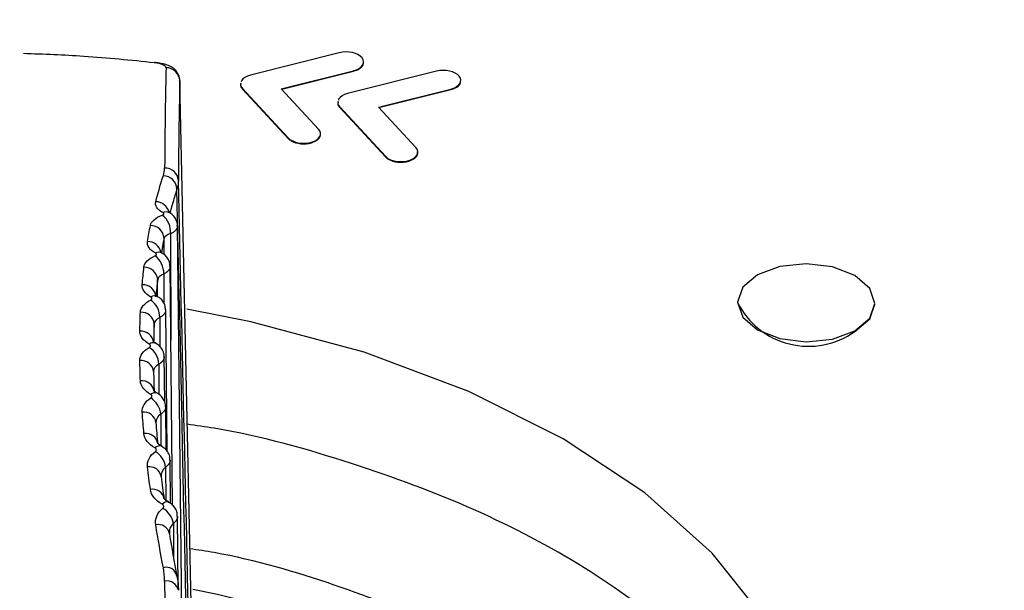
# Model space of a CAD drawing. Header units: millimetres. Extents: x -3.03 to 0.78, y -0.23 to 0.59.
# Tile 115 of 165: x 0.60962 to 0.62394, y 0.02515 to 0.03344. Entities that reach past the tile are written whole.
import ezdxf

# ---------------------------------------------------------------- set-up
doc = ezdxf.new("R2010")
doc.units = ezdxf.units.MM

msp = doc.modelspace()

# ---------------------------------------------------------------- linework, layer by layer
at = {"color": 7, "linetype": 'Continuous', "lineweight": 25}
for p, q in [((0.614265, 0.032961), (0.612974, 0.032637)), ((0.613423, 0.032437), (0.614474, 0.032701)), ((0.613429, 0.032431), (0.614474, 0.032693)), ((0.615679, 0.032694), (0.614388, 0.03237)), ((0.614474, 0.032701), (0.614474, 0.032693)), ((0.612111, 0.024953), (0.611947, 0.032552)), ((0.612842, 0.032554), (0.612839, 0.032538)), ((0.612858, 0.032442), (0.613523, 0.031723)), ((0.612858, 0.032442), (0.612858, 0.032434)), ((0.612858, 0.032434), (0.613523, 0.031715)), ((0.613965, 0.031851), (0.613423, 0.032437)), ((0.614837, 0.03217), (0.615888, 0.032434)), ((0.614843, 0.032164), (0.615888, 0.032426)), ((0.615888, 0.032434), (0.615888, 0.032426)), ((0.614256, 0.032287), (0.614253, 0.032271)), ((0.614272, 0.032175), (0.614937, 0.031456)), ((0.614272, 0.032175), (0.614272, 0.032167)), ((0.614272, 0.032167), (0.614937, 0.031448)), ((0.615379, 0.031584), (0.614837, 0.03217)), ((0.613523, 0.031723), (0.613523, 0.031715)), ((0.613568, 0.031689), (0.613568, 0.031681)), ((0.613861, 0.031661), (0.613861, 0.031652)), ((0.614937, 0.031456), (0.614937, 0.031448)), ((0.614981, 0.031422), (0.614981, 0.031413)), ((0.615276, 0.031394), (0.615275, 0.031385)), ((0.612, 0.022403), (0.611914, 0.030445)), ((0.611843, 0.026381), (0.611806, 0.029858)), ((0.611764, 0.027164), (0.611742, 0.029223)), ((0.620056, 0.029342), (0.620056, 0.029334)), ((0.622056, 0.029304), (0.622056, 0.029312)), ((0.611727, 0.02788), (0.61172, 0.028553)), ((0.611748, 0.027184), (0.611742, 0.027813)), ((0.611813, 0.026407), (0.611806, 0.027039)), ((0.611925, 0.025195), (0.611914, 0.026221)), ((0.611795, 0.02599), (0.611796, 0.025967))]:
    msp.add_line(p, q, dxfattribs=at)
at = {"color": 9, "linetype": 'Continuous', "lineweight": 25}
for p, q in [((0.611718, 0.030029), (0.611718, 0.030264)), ((0.611814, 0.030332), (0.611818, 0.028783)), ((0.611625, 0.029413), (0.611625, 0.029665)), ((0.611714, 0.029747), (0.611715, 0.029318)), ((0.611657, 0.029114), (0.611658, 0.02869)), ((0.611574, 0.028766), (0.611574, 0.029019)), ((0.611642, 0.028434), (0.611644, 0.027993)), ((0.61167, 0.027708), (0.611672, 0.027248)), ((0.61174, 0.026936), (0.611742, 0.026459)), ((0.611853, 0.026119), (0.611855, 0.025622))]:
    msp.add_line(p, q, dxfattribs=at)
at = {"color": 7, "linetype": 'Continuous', "lineweight": 25, "flags": 128}
for points in [[(0.611595, 0.03282), (0.611586, 0.03282), (0.611573, 0.032816)], [(0.621763, 0.028919), (0.62198, 0.029101), (0.622056, 0.029317), (0.62198, 0.029535), (0.621763, 0.029721), (0.621439, 0.029847), (0.621056, 0.029894), (0.620674, 0.029855), (0.620349, 0.029735), (0.620133, 0.029554), (0.620056, 0.029337), (0.620133, 0.029119), (0.620349, 0.028933), (0.620674, 0.028807), (0.621056, 0.02876), (0.621439, 0.028799), (0.621763, 0.028919)], [(0.621209, 0.022734), (0.620951, 0.023753), (0.62044, 0.024744), (0.619687, 0.025687), (0.618708, 0.026561), (0.617521, 0.027349), (0.616152, 0.028036), (0.614628, 0.028607), (0.61298, 0.029051), (0.612048, 0.029235)], [(0.621763, 0.028911), (0.62198, 0.029093), (0.622056, 0.029304)]]:
    msp.add_lwpolyline(points, dxfattribs=at)
at = {"color": 7, "linetype": 'Continuous', "lineweight": 25}
for centre, radius, start, end in [((0.61175, 0.032546), 0.0001973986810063, 1.899624, 90.777714), ((0.611734, 0.031092), 0.0001926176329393, 3.746876, 92.309984), ((0.611702, 0.030971), 0.0002033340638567, 1.481179, 88.527763), ((0.611505, 0.030352), 0.0003093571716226, 356.259463, 53.0284), ((0.61152, 0.030252), 0.0001985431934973, 3.242851, 90.256538), ((0.611404, 0.029755), 0.0003104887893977, 358.413281, 54.127647), ((0.611432, 0.02965), 0.0001939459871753, 4.467963, 91.859122), ((0.611409, 0.029398), 0.000191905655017, 4.929899, 92.5679), ((0.611345, 0.02911), 0.0003115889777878, 0.61356, 55.235442), ((0.62109, 0.029847), 0.0011536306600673, 206.414918, 305.737715), ((0.611387, 0.029), 0.0001886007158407, 5.604423, 93.721441), ((0.611381, 0.028728), 0.0001862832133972, 6.034562, 94.537767), ((0.61133, 0.028418), 0.0003126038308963, 2.858899, 56.365556), ((0.611384, 0.028304), 0.0001826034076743, 6.661585, 95.852093), ((0.611396, 0.028013), 0.0001800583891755, 7.063003, 96.777183), ((0.611357, 0.027679), 0.0003135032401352, 5.151175, 57.52972), ((0.611425, 0.027561), 0.0001760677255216, 7.651097, 98.259561), ((0.611454, 0.027254), 0.0001733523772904, 8.028156, 99.293556), ((0.611428, 0.026895), 0.0003142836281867, 7.49549, 58.737769), ((0.611509, 0.026773), 0.000169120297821, 8.587439, 100.951869), ((0.611554, 0.02645), 0.0001662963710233, 8.945908, 102.093641), ((0.611543, 0.026065), 0.0003149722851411, 9.900222, 59.997666), ((0.611636, 0.02594), 0.0001618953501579, 9.4885, 103.936192), ((0.611751, 0.025324), 0.0001566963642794, 10.115721, 106.224575), ((0.611753, 0.025104), 0.0001787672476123, 13.617607, 98.43655), ((0.60916, 0.009998), 0.0154493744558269, 71.686375, 78.890636)]:
    msp.add_arc(centre, radius, start, end, dxfattribs=at)
at = {"color": 9, "linetype": 'Continuous', "lineweight": 25}
for centre, radius, start, end in [((0.611591, 0.030588), 0.0002081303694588, 14.941724, 88.309592), ((0.611746, 0.030535), 0.0001127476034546, 63.158003, 113.759857), ((0.611478, 0.030016), 0.0002010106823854, 13.40079, 90.358129), ((0.611641, 0.029953), 0.0001071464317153, 63.773137, 117.776914), ((0.61158, 0.029324), 0.0001022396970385, 64.881313, 122.044537), ((0.611561, 0.028646), 9.81904235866e-05, 66.610509, 126.507498), ((0.611585, 0.027925), 9.26888090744e-05, 67.984787, 131.997756), ((0.611652, 0.027156), 9.01294681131e-05, 70.55158, 136.89953), ((0.611761, 0.026342), 8.86853632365e-05, 73.765471, 141.793644)]:
    msp.add_arc(centre, radius, start, end, dxfattribs=at)
at = {"color": 7, "linetype": 'Continuous', "lineweight": 25}
for centre, major_axis, ratio, start_param, end_param in [((0.612178, 0.006976), (-0.0003764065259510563, 0.02660671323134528), 0.009999, 0.2517785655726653, 0.418555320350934), ((0.612378, 0.006979), (-0.0003764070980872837, 0.02640671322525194), 0.010075, 0.2517764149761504, 0.4185531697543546), ((0.648464, -1.681075), (-0.03689719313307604, 1.726298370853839), 0.000264, 6.123467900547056, 6.1551968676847), ((0.646464, -1.681103), (-0.0348976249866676, 1.726284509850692), 0.000236, 6.123404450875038, 6.154807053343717), ((0.612178, 0.006976), (-0.0003764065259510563, 0.02660671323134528), 0.009999, 0.8119679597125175, 0.9787447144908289)]:
    msp.add_ellipse(centre, major_axis=major_axis, ratio=ratio, start_param=start_param, end_param=end_param, dxfattribs=at)
for points, knots in [([(0.6547632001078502, 0.0738414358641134), (0.6539341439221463, 0.0734314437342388), (0.6522904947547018, 0.0726186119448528), (0.6498459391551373, 0.0713992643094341), (0.6474442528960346, 0.0701939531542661), (0.6450854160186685, 0.0690023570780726), (0.6427694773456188, 0.0678251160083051), (0.640496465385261, 0.0666626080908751), (0.6382664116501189, 0.0655152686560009), (0.6360793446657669, 0.0643835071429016), (0.633935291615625, 0.063267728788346), (0.6318342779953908, 0.0621683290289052), (0.6297763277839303, 0.061085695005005), (0.6277614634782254, 0.060020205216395), (0.625789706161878, 0.05897222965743), (0.6238610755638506, 0.0579421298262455), (0.6219755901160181, 0.05693025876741), (0.620133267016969, 0.0559369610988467), (0.6183341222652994, 0.0549625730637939), (0.6165781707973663, 0.0540074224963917), (0.6148654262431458, 0.0530718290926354), (0.613195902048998, 0.0521561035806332), (0.6085662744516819, 0.0496067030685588), (0.6008078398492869, 0.0452717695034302), (0.5928244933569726, 0.0406962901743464), (0.5874379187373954, 0.0375617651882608), (0.5846280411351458, 0.0359173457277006), (0.5812991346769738, 0.0339556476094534), (0.5774512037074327, 0.0316691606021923), (0.5730843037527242, 0.0290520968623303), (0.5700003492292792, 0.0271791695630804), (0.5683718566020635, 0.0261901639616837)], [0, 0, 0, 0, 0.0288837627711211, 0.0572636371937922, 0.0851397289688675, 0.1125121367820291, 0.1393809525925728, 0.1657462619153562, 0.1916081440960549, 0.2169666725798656, 0.2418219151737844, 0.2661739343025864, 0.2900227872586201, 0.3133685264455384, 0.3362111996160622, 0.3585508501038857, 0.3803875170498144, 0.4017212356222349, 0.4225520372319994, 0.4428799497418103, 0.4627049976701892, 0.4820272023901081, 0.5008465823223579, 0.6234263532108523, 0.7512371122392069, 0.7777096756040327, 0.8101763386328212, 0.8486377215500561, 0.8930946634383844, 0.9435482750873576, 1, 1, 1, 1]), ([(0.5702453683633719, 0.0258346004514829), (0.5710544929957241, 0.0263339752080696), (0.5726724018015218, 0.0273325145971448), (0.5751026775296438, 0.0288188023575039), (0.5775347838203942, 0.0302962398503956), (0.5799689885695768, 0.0317640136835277), (0.5824052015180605, 0.0332223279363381), (0.5848434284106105, 0.0346711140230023), (0.5872836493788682, 0.0361103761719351), (0.5897258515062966, 0.0375400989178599), (0.5921700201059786, 0.0389602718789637), (0.5946161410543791, 0.0403708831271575), (0.5970642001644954, 0.0417719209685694), (0.5995141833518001, 0.0431633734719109), (0.6019660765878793, 0.0445452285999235), (0.6044198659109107, 0.0459174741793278), (0.6068755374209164, 0.0472800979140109), (0.6093330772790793, 0.048633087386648), (0.611792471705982, 0.0499764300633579), (0.6142537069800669, 0.051310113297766), (0.6167167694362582, 0.0526341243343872), (0.619181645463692, 0.0539484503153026), (0.6216483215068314, 0.0552530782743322), (0.6241167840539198, 0.0565479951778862), (0.6265870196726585, 0.0578331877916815), (0.6290590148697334, 0.0591086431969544), (0.6315327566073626, 0.0603743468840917), (0.6340082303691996, 0.0616302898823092), (0.636485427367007, 0.0628764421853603), (0.6389643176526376, 0.0641128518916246), (0.6414449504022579, 0.0653392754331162), (0.6439270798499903, 0.0665565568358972), (0.6455837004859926, 0.0673599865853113), (0.646411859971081, 0.0677616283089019)], [0, 0, 0, 0, 0.0324542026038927, 0.0648947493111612, 0.0973216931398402, 0.1297350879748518, 0.1621349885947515, 0.1945214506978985, 0.2268945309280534, 0.2592542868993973, 0.291600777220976, 0.3239340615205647, 0.3562542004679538, 0.3885612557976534, 0.4208552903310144, 0.4531363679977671, 0.4854045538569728, 0.5176599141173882, 0.549902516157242, 0.5821324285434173, 0.6143497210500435, 0.6465544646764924, 0.6787467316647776, 0.7109265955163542, 0.7430941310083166, 0.7752494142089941, 0.8073925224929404, 0.8395235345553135, 0.8716425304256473, 0.903749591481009, 0.935844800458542, 0.9679282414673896, 0.9999999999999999, 0.9999999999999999, 0.9999999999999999, 0.9999999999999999]), ([(0.7460424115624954, 0.0078528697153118), (0.7460027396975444, 0.00789659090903), (0.7453050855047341, 0.0086654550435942), (0.7428113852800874, 0.0106867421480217), (0.7398555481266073, 0.0133932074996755), (0.7359833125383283, 0.0166414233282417), (0.7328809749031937, 0.0191845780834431), (0.7289625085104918, 0.0222790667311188), (0.7250152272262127, 0.0252931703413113), (0.7210290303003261, 0.0281978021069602), (0.7170155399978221, 0.0310194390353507), (0.7141867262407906, 0.0329360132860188), (0.7113421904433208, 0.0348028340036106), (0.7084881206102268, 0.036639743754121), (0.7027452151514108, 0.0401949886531), (0.6969338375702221, 0.0435086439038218), (0.6910726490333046, 0.046615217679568), (0.687707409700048, 0.0483194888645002), (0.684327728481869, 0.0499524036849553), (0.6817861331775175, 0.0511413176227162), (0.6783887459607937, 0.0526787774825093), (0.6749793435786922, 0.0541444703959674), (0.6715589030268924, 0.0555374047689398), (0.6681323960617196, 0.056882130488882), (0.6646905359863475, 0.0581508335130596), (0.6605632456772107, 0.0595947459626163), (0.6565088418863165, 0.0608573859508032), (0.6533217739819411, 0.0619794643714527), (0.6509910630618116, 0.0624627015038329), (0.6499161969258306, 0.062444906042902), (0.6488841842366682, 0.0622815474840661), (0.648182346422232, 0.0620619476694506), (0.6474323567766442, 0.0617038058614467), (0.6467558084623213, 0.0613485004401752), (0.645714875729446, 0.0608267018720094), (0.6446830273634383, 0.0603006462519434), (0.6430263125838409, 0.0594578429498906), (0.6401281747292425, 0.0579748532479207), (0.6368160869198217, 0.0562623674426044), (0.6326746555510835, 0.0541002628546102), (0.6293610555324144, 0.0523532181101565), (0.6260467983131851, 0.0505889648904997), (0.6235607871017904, 0.0492571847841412), (0.6210744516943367, 0.0479168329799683), (0.6185878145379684, 0.0465679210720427), (0.6165153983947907, 0.0454366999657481), (0.6150646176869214, 0.0446411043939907), (0.6143392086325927, 0.0442423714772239), (0.613924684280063, 0.0440142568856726), (0.6136137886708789, 0.0438430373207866), (0.6133028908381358, 0.0436716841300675), (0.6130438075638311, 0.0435287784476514), (0.612784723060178, 0.0433857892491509), (0.6125256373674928, 0.0432427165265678), (0.6122665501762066, 0.0430995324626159), (0.61190382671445, 0.0428989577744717), (0.6108156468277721, 0.0422966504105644), (0.6089501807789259, 0.041260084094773), (0.6064626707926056, 0.0398696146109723), (0.6031466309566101, 0.038003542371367), (0.5972781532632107, 0.0346825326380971), (0.5889198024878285, 0.0297709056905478), (0.5816302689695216, 0.0256969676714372), (0.577838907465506, 0.0232095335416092), (0.5776555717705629, 0.0228435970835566), (0.5776033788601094, 0.0227394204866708)], [0, 0, 0, 0, 0.0008882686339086, 0.0156207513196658, 0.0450840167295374, 0.0598148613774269, 0.0892778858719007, 0.1040087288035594, 0.1334717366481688, 0.1629347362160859, 0.1776655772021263, 0.2071285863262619, 0.2144939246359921, 0.2292247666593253, 0.2586877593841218, 0.3176243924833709, 0.3323552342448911, 0.3618182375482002, 0.3765490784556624, 0.3912799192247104, 0.406010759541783, 0.4354737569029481, 0.4502045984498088, 0.4649354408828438, 0.4943984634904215, 0.5091293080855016, 0.5357205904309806, 0.5623223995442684, 0.5669314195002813, 0.5714816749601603, 0.575697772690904, 0.5799628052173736, 0.5812515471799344, 0.5886171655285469, 0.5922998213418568, 0.599665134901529, 0.607030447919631, 0.6217610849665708, 0.6512224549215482, 0.6659530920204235, 0.6954144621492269, 0.7101450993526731, 0.7248757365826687, 0.7396063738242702, 0.7543370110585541, 0.7690676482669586, 0.7764329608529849, 0.7801156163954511, 0.7819569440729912, 0.78379827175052, 0.7856395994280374, 0.7874809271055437, 0.7884015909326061, 0.7902429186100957, 0.7920842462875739, 0.7930049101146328, 0.7966875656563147, 0.8114182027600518, 0.8261488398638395, 0.8408794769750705, 0.8703408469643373, 0.9302956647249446, 0.9902590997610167, 0.9972269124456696, 1, 1, 1, 1]), ([(0.6115725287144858, 0.0328156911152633), (0.6112362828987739, 0.0328507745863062), (0.6106264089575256, 0.0329144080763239), (0.6099684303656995, 0.0329386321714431), (0.609673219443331, 0.032949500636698)], [0, 0, 0, 0, 0.5513365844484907, 1, 1, 1, 1]), ([(0.6119443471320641, 0.0325568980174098), (0.611945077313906, 0.0325638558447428), (0.61194876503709, 0.032598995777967), (0.6119237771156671, 0.0326572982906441), (0.6118783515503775, 0.0327176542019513), (0.6118159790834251, 0.0327621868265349), (0.6117301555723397, 0.0327988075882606), (0.6116463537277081, 0.03281178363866), (0.6115953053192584, 0.0328196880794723)], [0, 0, 0, 0, 0.0400096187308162, 0.2020652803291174, 0.3447591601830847, 0.4931083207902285, 0.6912238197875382, 1, 1, 1, 1]), ([(0.6144743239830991, 0.0326929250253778), (0.6145056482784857, 0.0327039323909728), (0.6145672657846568, 0.0327255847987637), (0.6146114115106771, 0.0327702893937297), (0.6146138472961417, 0.0327974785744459), (0.6146144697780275, 0.0328044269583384)], [0, 0, 0, 0, 0.4349585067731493, 0.8555997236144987, 1, 1, 1, 1]), ([(0.6128352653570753, 0.0325094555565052), (0.612832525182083, 0.0325004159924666), (0.612824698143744, 0.0324745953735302), (0.612844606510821, 0.0324501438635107), (0.6128575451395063, 0.0324342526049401)], [0, 0, 0, 0, 0.3500909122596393, 1, 1, 1, 1]), ([(0.6128353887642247, 0.0325176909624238), (0.6128326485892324, 0.0325086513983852), (0.6128248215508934, 0.0324828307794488), (0.6128447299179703, 0.0324583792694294), (0.6128576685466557, 0.0324424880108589)], [0, 0, 0, 0, 0.3500909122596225, 1, 1, 1, 1]), ([(0.6158878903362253, 0.0324256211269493), (0.615919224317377, 0.0324366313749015), (0.6159808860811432, 0.0324582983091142), (0.6160250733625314, 0.0325031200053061), (0.6160275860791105, 0.0325304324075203), (0.6160282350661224, 0.0325374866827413)], [0, 0, 0, 0, 0.4338535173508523, 0.8537751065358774, 1, 1, 1, 1]), ([(0.6142492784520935, 0.0322423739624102), (0.6142465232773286, 0.0322333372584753), (0.6142386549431, 0.0322075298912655), (0.6142586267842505, 0.0321831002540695), (0.6142716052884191, 0.0321672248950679)], [0, 0, 0, 0, 0.350159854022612, 1, 1, 1, 1]), ([(0.6142494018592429, 0.0322506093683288), (0.614246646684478, 0.0322415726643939), (0.6142387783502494, 0.0322157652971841), (0.6142587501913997, 0.0321913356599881), (0.6142717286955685, 0.0321754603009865)], [0, 0, 0, 0, 0.3501598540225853, 1, 1, 1, 1]), ([(0.6138613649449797, 0.0316524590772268), (0.6138913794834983, 0.0316645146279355), (0.6139503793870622, 0.0316882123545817), (0.6139893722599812, 0.0317317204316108), (0.6139897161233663, 0.0317563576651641), (0.6139897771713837, 0.0317607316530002)], [0, 0, 0, 0, 0.4599461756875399, 0.9041211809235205, 1, 1, 1, 1]), ([(0.6152754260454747, 0.0313854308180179), (0.6153057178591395, 0.0313974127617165), (0.6153653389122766, 0.0314209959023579), (0.6154076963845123, 0.0314742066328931), (0.6154060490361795, 0.0315088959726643), (0.6154053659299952, 0.0315232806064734)], [0, 0, 0, 0, 0.3767684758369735, 0.7415644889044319, 1, 1, 1, 1]), ([(0.611798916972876, 0.0306350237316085), (0.6117933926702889, 0.0306378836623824), (0.6117780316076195, 0.030645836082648), (0.6117779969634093, 0.030646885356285), (0.6117779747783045, 0.0306475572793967)], [0, 0, 0, 0, 0.3596302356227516, 1, 1, 1, 1]), ([(0.6116913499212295, 0.0305988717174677), (0.6116952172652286, 0.0306002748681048), (0.6116987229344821, 0.030601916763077), (0.6117017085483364, 0.0306037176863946), (0.6117057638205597, 0.0306061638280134), (0.6117089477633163, 0.0306089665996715), (0.6117110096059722, 0.0306118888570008), (0.6117130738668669, 0.0306148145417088), (0.6117140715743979, 0.030617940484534), (0.6117139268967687, 0.0306210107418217), (0.6117137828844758, 0.0306240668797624), (0.6117125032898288, 0.0306271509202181), (0.6117101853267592, 0.0306300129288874), (0.6117078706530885, 0.0306328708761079), (0.6117044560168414, 0.0306355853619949), (0.6117002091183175, 0.0306379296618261)], [0, 0, 0, 0, 1.47746625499e-05, 1.47746625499e-05, 1.47746625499e-05, 3.4973590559e-05, 3.4973590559e-05, 3.4973590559e-05, 5.5192881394e-05, 5.5192881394e-05, 5.5192881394e-05, 7.53167178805e-05, 7.53167178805e-05, 7.53167178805e-05, 9.54154276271e-05, 9.54154276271e-05, 9.54154276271e-05, 9.54154276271e-05]), ([(0.6119107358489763, 0.0304449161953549), (0.611911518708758, 0.0304536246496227), (0.6119144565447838, 0.0304863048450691), (0.6118939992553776, 0.0305390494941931), (0.6118559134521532, 0.030592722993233), (0.6118208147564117, 0.0306231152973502), (0.6117990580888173, 0.0306332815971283), (0.611796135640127, 0.0306346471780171)], [0, 0, 0, 0, 0.111124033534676, 0.4170148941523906, 0.6899794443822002, 0.958356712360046, 0.9999999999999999, 0.9999999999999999, 0.9999999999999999, 0.9999999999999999]), ([(0.6116912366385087, 0.0300493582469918), (0.61168486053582, 0.0300525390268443), (0.6116661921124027, 0.0300618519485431), (0.6116614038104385, 0.0300715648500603), (0.6116635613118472, 0.0300673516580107), (0.6116635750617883, 0.0300673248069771)], [0, 0, 0, 0, 0.340108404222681, 0.9957944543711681, 1, 1, 1, 1]), ([(0.611585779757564, 0.0300068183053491), (0.6115894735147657, 0.0300083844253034), (0.6115927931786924, 0.0300102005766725), (0.6115955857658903, 0.0300121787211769), (0.6115993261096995, 0.0300148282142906), (0.611602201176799, 0.0300178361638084), (0.6116039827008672, 0.0300209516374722), (0.611605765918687, 0.030024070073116), (0.6116065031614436, 0.0300273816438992), (0.6116061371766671, 0.0300306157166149), (0.6116057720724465, 0.0300338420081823), (0.6116042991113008, 0.0300370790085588), (0.6116018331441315, 0.0300400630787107), (0.6115993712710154, 0.0300430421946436), (0.6115958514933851, 0.0300458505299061), (0.6115915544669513, 0.0300482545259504)], [0, 0, 0, 0, 1.45198090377e-05, 1.45198090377e-05, 1.45198090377e-05, 3.40896461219e-05, 3.40896461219e-05, 3.40896461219e-05, 5.36762338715e-05, 5.36762338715e-05, 5.36762338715e-05, 7.32147759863e-05, 7.32147759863e-05, 7.32147759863e-05, 9.27230191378e-05, 9.27230191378e-05, 9.27230191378e-05, 9.27230191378e-05]), ([(0.611802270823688, 0.029857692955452), (0.6118024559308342, 0.0298751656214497), (0.6118028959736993, 0.0299167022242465), (0.6117733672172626, 0.0299750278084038), (0.6117335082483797, 0.0300224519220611), (0.6117009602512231, 0.0300407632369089), (0.6116878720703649, 0.0300481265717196)], [0, 0, 0, 0, 0.2201304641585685, 0.5233014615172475, 0.8083102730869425, 0.9999999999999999, 0.9999999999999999, 0.9999999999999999, 0.9999999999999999]), ([(0.6115229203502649, 0.0293663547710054), (0.6115264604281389, 0.0293680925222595), (0.6115296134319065, 0.0293700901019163), (0.6115322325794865, 0.0293722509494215), (0.611535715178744, 0.0293751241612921), (0.6115383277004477, 0.0293783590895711), (0.6115398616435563, 0.029381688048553), (0.6115413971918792, 0.0293850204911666), (0.6115418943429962, 0.0293885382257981), (0.6115413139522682, 0.0293919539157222), (0.6115407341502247, 0.0293953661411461), (0.6115390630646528, 0.0293987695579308), (0.6115364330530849, 0.0294018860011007), (0.6115338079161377, 0.0294049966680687), (0.6115301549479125, 0.0294079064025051), (0.6115257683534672, 0.0294103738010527)], [0, 0, 0, 0, 1.43496130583e-05, 1.43496130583e-05, 1.43496130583e-05, 3.35474457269e-05, 3.35474457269e-05, 3.35474457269e-05, 5.27644452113e-05, 5.27644452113e-05, 5.27644452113e-05, 7.19619315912e-05, 7.19619315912e-05, 7.19619315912e-05, 9.11251723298e-05, 9.11251723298e-05, 9.11251723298e-05, 9.11251723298e-05]), ([(0.6116258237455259, 0.0294162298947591), (0.6116185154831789, 0.0294199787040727), (0.6115976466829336, 0.0294306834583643), (0.6115907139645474, 0.0294422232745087), (0.6115924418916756, 0.029438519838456), (0.6115926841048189, 0.0294380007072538)], [0, 0, 0, 0, 0.3166553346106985, 0.904211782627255, 1, 1, 1, 1]), ([(0.6117397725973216, 0.0292224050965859), (0.6117378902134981, 0.0292470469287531), (0.6117341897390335, 0.0292954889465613), (0.6116968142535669, 0.0293571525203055), (0.6116581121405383, 0.0293972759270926), (0.611630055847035, 0.0294108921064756), (0.6116224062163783, 0.0294146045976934)], [0, 0, 0, 0, 0.3078949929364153, 0.6052737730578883, 0.8923767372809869, 1, 1, 1, 1]), ([(0.6115028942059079, 0.0286784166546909), (0.611506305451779, 0.0286803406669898), (0.6115093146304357, 0.0286825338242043), (0.6115117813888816, 0.0286848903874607), (0.6115150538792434, 0.0286880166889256), (0.6115174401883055, 0.0286915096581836), (0.6115187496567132, 0.028695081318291), (0.611520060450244, 0.0286986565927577), (0.6115203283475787, 0.0287024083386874), (0.6115195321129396, 0.0287060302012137), (0.6115187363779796, 0.0287096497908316), (0.6115168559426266, 0.028713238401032), (0.6115140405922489, 0.0287165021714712), (0.6115112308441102, 0.0287197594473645), (0.6115074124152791, 0.0287227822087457), (0.6115028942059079, 0.0287253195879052)], [0, 0, 0, 0, 1.42923095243e-05, 1.42923095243e-05, 1.42923095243e-05, 3.33690989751e-05, 3.33690989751e-05, 3.33690989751e-05, 5.2464638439e-05, 5.2464638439e-05, 5.2464638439e-05, 7.15485331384e-05, 7.15485331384e-05, 7.15485331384e-05, 9.05955455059e-05, 9.05955455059e-05, 9.05955455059e-05, 9.05955455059e-05]), ([(0.6116027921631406, 0.0287365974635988), (0.6115944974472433, 0.0287409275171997), (0.6115713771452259, 0.0287529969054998), (0.6115614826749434, 0.0287672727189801), (0.6115626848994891, 0.0287645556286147), (0.6115630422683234, 0.0287637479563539)], [0, 0, 0, 0, 0.282215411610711, 0.786634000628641, 1, 1, 1, 1]), ([(0.6117189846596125, 0.0285409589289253), (0.6117192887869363, 0.0285428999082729), (0.611723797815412, 0.0285716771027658), (0.6117054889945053, 0.0286251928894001), (0.6116665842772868, 0.0286873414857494), (0.6116277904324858, 0.0287225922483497), (0.6116032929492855, 0.0287341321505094), (0.6115998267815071, 0.0287357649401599)], [0, 0, 0, 0, 0.0245469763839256, 0.3639364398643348, 0.6605597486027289, 0.9519723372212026, 1, 1, 1, 1]), ([(0.6115257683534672, 0.0279438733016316), (0.611529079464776, 0.0279460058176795), (0.611531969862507, 0.0279484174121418), (0.6115343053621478, 0.0279509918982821), (0.6115374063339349, 0.0279544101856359), (0.6115395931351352, 0.027958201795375), (0.6115406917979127, 0.0279620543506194), (0.6115417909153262, 0.0279659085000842), (0.6115418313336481, 0.0279699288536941), (0.6115408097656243, 0.027973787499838), (0.61153978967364, 0.0279776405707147), (0.6115376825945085, 0.0279814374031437), (0.6115346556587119, 0.0279848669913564), (0.6115316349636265, 0.027988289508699), (0.6115276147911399, 0.0279914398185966), (0.6115229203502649, 0.0279940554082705)], [0, 0, 0, 0, 1.43759924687e-05, 1.43759924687e-05, 1.43759924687e-05, 3.35808165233e-05, 3.35808165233e-05, 3.35808165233e-05, 5.27927772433e-05, 5.27927772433e-05, 5.27927772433e-05, 7.19772089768e-05, 7.19772089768e-05, 7.19772089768e-05, 9.11235876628e-05, 9.11235876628e-05, 9.11235876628e-05, 9.11235876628e-05]), ([(0.6116221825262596, 0.0280113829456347), (0.6116128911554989, 0.0280162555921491), (0.611585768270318, 0.0280304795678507), (0.61157310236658, 0.0280489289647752), (0.6115736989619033, 0.0280474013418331), (0.6115739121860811, 0.028046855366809)], [0, 0, 0, 0, 0.2508438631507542, 0.7322503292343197, 1, 1, 1, 1]), ([(0.6117390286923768, 0.0278130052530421), (0.6117397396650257, 0.0278187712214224), (0.6117436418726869, 0.027850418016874), (0.6117234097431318, 0.027905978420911), (0.6116820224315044, 0.0279669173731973), (0.6116433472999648, 0.0279999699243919), (0.611620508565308, 0.0280104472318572), (0.611619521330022, 0.0280109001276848)], [0, 0, 0, 0, 0.0713644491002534, 0.3916872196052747, 0.6899876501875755, 0.9865992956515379, 1, 1, 1, 1]), ([(0.6210708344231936, 0.0215085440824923), (0.6210078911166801, 0.0217789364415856), (0.6208541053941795, 0.022439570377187), (0.6201993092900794, 0.0234623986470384), (0.6191914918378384, 0.0245312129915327), (0.6178557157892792, 0.02550344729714), (0.6162741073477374, 0.0263407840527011), (0.614448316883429, 0.0270130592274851), (0.6130218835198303, 0.027420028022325), (0.6121853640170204, 0.0275418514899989), (0.6120550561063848, 0.0275608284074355)], [0, 0, 0, 0, 0.099425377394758, 0.242920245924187, 0.3905778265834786, 0.5340494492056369, 0.6816825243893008, 0.8251421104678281, 0.9727617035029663, 1, 1, 1, 1]), ([(0.6115915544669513, 0.027163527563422), (0.6115947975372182, 0.0271659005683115), (0.6115975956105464, 0.0271685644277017), (0.6115998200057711, 0.0271713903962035), (0.6116027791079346, 0.027175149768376), (0.6116047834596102, 0.0271792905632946), (0.6116056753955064, 0.0271834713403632), (0.6116065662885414, 0.0271876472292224), (0.61160637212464, 0.0271919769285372), (0.6116051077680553, 0.0271961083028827), (0.611603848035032, 0.0272002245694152), (0.611601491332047, 0.0272042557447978), (0.6115982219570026, 0.0272078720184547), (0.6115949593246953, 0.0272114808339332), (0.611590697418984, 0.0272147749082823), (0.6115857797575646, 0.0272174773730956)], [0, 0, 0, 0, 1.4631839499e-05, 1.4631839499e-05, 1.4631839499e-05, 3.42161962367e-05, 3.42161962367e-05, 3.42161962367e-05, 5.37758693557e-05, 5.37758693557e-05, 5.37758693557e-05, 7.32637095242e-05, 7.32637095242e-05, 7.32637095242e-05, 9.27140342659e-05, 9.27140342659e-05, 9.27140342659e-05, 9.27140342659e-05]), ([(0.6116839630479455, 0.0272414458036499), (0.611673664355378, 0.0272468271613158), (0.6116441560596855, 0.0272622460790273), (0.6116259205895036, 0.0272866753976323), (0.6116253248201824, 0.0272887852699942), (0.6116250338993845, 0.0272898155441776)], [0, 0, 0, 0, 0.215272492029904, 0.6168088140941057, 0.9999999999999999, 0.9999999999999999, 0.9999999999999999, 0.9999999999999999]), ([(0.611802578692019, 0.0270395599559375), (0.6118033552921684, 0.0270506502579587), (0.6118059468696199, 0.0270876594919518), (0.6117809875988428, 0.0271466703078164), (0.6117383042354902, 0.0272052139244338), (0.611698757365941, 0.0272288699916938), (0.6116807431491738, 0.0272396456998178)], [0, 0, 0, 0, 0.1337477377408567, 0.4463270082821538, 0.747793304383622, 1, 1, 1, 1]), ([(0.6117880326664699, 0.0264275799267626), (0.6117767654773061, 0.0264333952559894), (0.6117449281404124, 0.0264498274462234), (0.6117219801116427, 0.0264786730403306), (0.6117171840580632, 0.0264904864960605), (0.6117176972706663, 0.0264922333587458), (0.6117178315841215, 0.0264926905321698)], [0, 0, 0, 0, 0.1809572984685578, 0.5113252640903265, 0.8721083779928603, 1, 1, 1, 1]), ([(0.6117002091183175, 0.0263381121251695), (0.611703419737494, 0.0263407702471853), (0.6117061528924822, 0.0263437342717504), (0.6117082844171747, 0.026346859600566), (0.6117111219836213, 0.0263510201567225), (0.6117129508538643, 0.0263555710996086), (0.6117136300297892, 0.0263601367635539), (0.6117143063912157, 0.0263646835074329), (0.6117138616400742, 0.0263693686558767), (0.6117123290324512, 0.0263738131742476), (0.6117108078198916, 0.0263782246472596), (0.6117081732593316, 0.0263825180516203), (0.6117046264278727, 0.0263863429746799), (0.6117010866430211, 0.0263901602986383), (0.6116965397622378, 0.0263936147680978), (0.6116913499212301, 0.0263964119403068)], [0, 0, 0, 0, 1.50977198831e-05, 1.50977198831e-05, 1.50977198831e-05, 3.53197186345e-05, 3.53197186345e-05, 3.53197186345e-05, 5.54543124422e-05, 5.54543124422e-05, 5.54543124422e-05, 7.54379627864e-05, 7.54379627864e-05, 7.54379627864e-05, 9.53866778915e-05, 9.53866778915e-05, 9.53866778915e-05, 9.53866778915e-05]), ([(0.6119102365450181, 0.0262210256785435), (0.6119104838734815, 0.0262376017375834), (0.6119111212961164, 0.0262803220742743), (0.6118805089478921, 0.0263432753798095), (0.6118370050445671, 0.0263976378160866), (0.611798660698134, 0.0264161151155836), (0.6117838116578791, 0.0264232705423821)], [0, 0, 0, 0, 0.1944179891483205, 0.5010601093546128, 0.8067830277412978, 1, 1, 1, 1]), ([(0.6198449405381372, 0.0190458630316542), (0.6198800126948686, 0.0193301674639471), (0.6199597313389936, 0.0199763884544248), (0.6197026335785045, 0.0209766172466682), (0.6191462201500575, 0.0220169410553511), (0.6182896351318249, 0.0229843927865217), (0.6171528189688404, 0.0238670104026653), (0.6157877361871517, 0.0246291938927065), (0.6141996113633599, 0.0252439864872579), (0.6129504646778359, 0.0256181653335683), (0.61221143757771, 0.0257323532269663), (0.6120940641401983, 0.0257504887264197)], [0, 0, 0, 0, 0.0995653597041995, 0.2263110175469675, 0.3494745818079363, 0.4762091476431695, 0.5993774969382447, 0.7261180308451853, 0.8493054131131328, 0.9760664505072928, 1, 1, 1, 1])]:
    msp.add_open_spline(points, degree=3, knots=knots, dxfattribs=at)
for points in [[(0.5817279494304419, 0.0252342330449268), (0.6038721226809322, 0.0384071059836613), (0.6259975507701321, 0.0505659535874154), (0.6481041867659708, 0.0617082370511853)], [(0.6145966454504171, 0.0328880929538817), (0.6145392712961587, 0.032959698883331), (0.6143908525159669, 0.0329924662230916), (0.6142648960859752, 0.0329607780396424)], [(0.6117475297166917, 0.0327433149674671), (0.6117482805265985, 0.0327737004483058), (0.6116821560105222, 0.0328028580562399), (0.6115725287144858, 0.0328156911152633)], [(0.6144744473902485, 0.0327011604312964), (0.6145999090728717, 0.0327325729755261), (0.6146545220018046, 0.0328164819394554), (0.6145966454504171, 0.0328880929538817)], [(0.6160107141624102, 0.0326210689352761), (0.6159525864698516, 0.0326922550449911), (0.6158044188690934, 0.0327251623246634), (0.6156789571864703, 0.0326937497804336)], [(0.612973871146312, 0.0326365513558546), (0.6129115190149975, 0.0326207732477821), (0.6128636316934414, 0.0325909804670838), (0.6128419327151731, 0.0325542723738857)], [(0.6158880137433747, 0.032433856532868), (0.6160134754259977, 0.0324652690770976), (0.6160680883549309, 0.032549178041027), (0.6160107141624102, 0.0326210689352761)], [(0.6143879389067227, 0.0323695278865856), (0.6143255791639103, 0.0323537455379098), (0.6142776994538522, 0.032323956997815), (0.6142560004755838, 0.0322872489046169)], [(0.6138614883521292, 0.0316606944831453), (0.6139834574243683, 0.0316963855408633), (0.6140298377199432, 0.031781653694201), (0.613965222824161, 0.0318514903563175)], [(0.6135233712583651, 0.0317148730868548), (0.6135353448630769, 0.031702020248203), (0.6135505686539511, 0.0316904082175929), (0.6135675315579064, 0.0316806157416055)], [(0.6135234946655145, 0.0317231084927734), (0.6135354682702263, 0.0317102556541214), (0.6135506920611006, 0.0316986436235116), (0.6135676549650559, 0.0316888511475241)], [(0.6135675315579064, 0.0316806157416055), (0.6136433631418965, 0.0316368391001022), (0.6137618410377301, 0.0316236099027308), (0.6138613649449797, 0.0316524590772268)], [(0.6135676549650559, 0.0316888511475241), (0.6136434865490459, 0.0316450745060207), (0.6137619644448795, 0.0316318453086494), (0.6138614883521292, 0.0316606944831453)], [(0.6152755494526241, 0.0313936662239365), (0.6153970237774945, 0.031429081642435), (0.6154434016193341, 0.03151434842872), (0.6153790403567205, 0.0315843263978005)], [(0.6149371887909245, 0.0314477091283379), (0.6149489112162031, 0.0314347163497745), (0.6149641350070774, 0.0314231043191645), (0.6149810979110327, 0.0314133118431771)], [(0.6149373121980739, 0.0314559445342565), (0.6149490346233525, 0.0314429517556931), (0.6149642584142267, 0.0314313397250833), (0.6149812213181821, 0.0314215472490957)], [(0.6149810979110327, 0.0314133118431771), (0.6150569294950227, 0.0313695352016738), (0.6151756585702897, 0.0313564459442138), (0.6152754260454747, 0.0313854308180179)], [(0.6149812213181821, 0.0314215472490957), (0.615057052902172, 0.0313777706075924), (0.6151757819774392, 0.0313646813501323), (0.6152755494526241, 0.0313936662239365)], [(0.6117075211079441, 0.0311745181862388), (0.6117197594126, 0.0312115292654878), (0.6117259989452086, 0.0312483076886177), (0.6117263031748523, 0.0312848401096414)], [(0.611597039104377, 0.0307955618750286), (0.6116304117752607, 0.0309264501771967), (0.6116672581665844, 0.0310527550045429), (0.6117075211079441, 0.0311745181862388)], [(0.6119262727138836, 0.031104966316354), (0.6119259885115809, 0.0310623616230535), (0.6119191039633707, 0.0310195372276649), (0.6119055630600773, 0.0309765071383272)], [(0.6117002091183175, 0.0306379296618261), (0.6116200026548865, 0.0306822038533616), (0.6115828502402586, 0.0307399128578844), (0.611597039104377, 0.0307955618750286)], [(0.6115193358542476, 0.0304509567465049), (0.6115308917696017, 0.0305094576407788), (0.6115933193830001, 0.0305633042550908), (0.6116913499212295, 0.0305988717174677)], [(0.6114771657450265, 0.0302168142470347), (0.6114901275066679, 0.0302962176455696), (0.6115041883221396, 0.0303742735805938), (0.6115193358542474, 0.0304509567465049)], [(0.6115915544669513, 0.0300482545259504), (0.6115086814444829, 0.0300946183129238), (0.6114672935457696, 0.0301563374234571), (0.6114771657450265, 0.0302168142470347)], [(0.6118139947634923, 0.0303315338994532), (0.6117594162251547, 0.0303153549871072), (0.6117248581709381, 0.0302907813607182), (0.6117184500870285, 0.0302636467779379)], [(0.6114255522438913, 0.029844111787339), (0.6114328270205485, 0.0299074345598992), (0.6114910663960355, 0.0299666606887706), (0.611585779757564, 0.0300068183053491)], [(0.6114000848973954, 0.0295893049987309), (0.6114074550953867, 0.0296755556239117), (0.6114159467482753, 0.0297605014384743), (0.6114255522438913, 0.029844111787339)], [(0.6116252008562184, 0.0296653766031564), (0.6116156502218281, 0.0295829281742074), (0.6116072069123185, 0.0294991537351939), (0.611599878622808, 0.0294140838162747)], [(0.6117142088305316, 0.0297466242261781), (0.6116616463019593, 0.0297267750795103), (0.6116292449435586, 0.0296973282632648), (0.6116252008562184, 0.0296653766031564)], [(0.6115257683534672, 0.0294103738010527), (0.6114401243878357, 0.0294585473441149), (0.6113945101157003, 0.0295240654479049), (0.6114000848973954, 0.0295893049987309)], [(0.6113743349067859, 0.0291886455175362), (0.6113773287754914, 0.0292567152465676), (0.6114313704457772, 0.0293214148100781), (0.6115229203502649, 0.0293663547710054)], [(0.6113658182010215, 0.0289141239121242), (0.6113675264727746, 0.0290068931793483), (0.6113703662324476, 0.0290984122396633), (0.6113743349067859, 0.0291886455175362)], [(0.6116568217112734, 0.0291137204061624), (0.6116060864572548, 0.0290899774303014), (0.6115759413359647, 0.0290555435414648), (0.6115742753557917, 0.0290188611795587)], [(0.6115742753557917, 0.0290188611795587), (0.6115703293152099, 0.0289298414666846), (0.6115675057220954, 0.0288395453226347), (0.6115658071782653, 0.028748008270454)], [(0.6115028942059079, 0.0287253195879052), (0.6114143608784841, 0.0287750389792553), (0.6113645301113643, 0.028844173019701), (0.6113658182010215, 0.0289141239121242)], [(0.6113658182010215, 0.0284854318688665), (0.6113645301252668, 0.0285581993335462), (0.6114143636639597, 0.0286284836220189), (0.6115028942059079, 0.0286784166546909)], [(0.6113743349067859, 0.028192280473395), (0.6113703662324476, 0.0282911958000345), (0.6113675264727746, 0.0283889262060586), (0.6113658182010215, 0.0284854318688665)], [(0.6116419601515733, 0.0284337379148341), (0.6115928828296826, 0.0284058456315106), (0.6115650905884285, 0.028366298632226), (0.6115658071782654, 0.0283249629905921)], [(0.6115658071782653, 0.0283249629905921), (0.6115675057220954, 0.028229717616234), (0.6115703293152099, 0.0281332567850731), (0.6115742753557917, 0.028035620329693)], [(0.6115229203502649, 0.0279940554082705), (0.6114313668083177, 0.0280450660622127), (0.6113773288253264, 0.0281176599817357), (0.6113743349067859, 0.028192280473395)], [(0.6114000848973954, 0.0277352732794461), (0.6113945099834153, 0.0278127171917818), (0.6114401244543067, 0.0278887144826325), (0.6115257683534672, 0.0279438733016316)], [(0.6114255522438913, 0.0274247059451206), (0.6114159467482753, 0.0275293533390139), (0.6114074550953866, 0.0276328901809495), (0.6114000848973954, 0.0277352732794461)], [(0.6116696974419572, 0.0277075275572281), (0.6116221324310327, 0.027675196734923), (0.6115967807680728, 0.0276304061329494), (0.611599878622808, 0.0275844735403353)], [(0.611599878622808, 0.0275844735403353), (0.6116072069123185, 0.0274833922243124), (0.6116156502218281, 0.0273811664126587), (0.6116252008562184, 0.0272778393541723)], [(0.6115857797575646, 0.0272174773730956), (0.6114910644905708, 0.0272695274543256), (0.6114328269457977, 0.0273454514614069), (0.6114255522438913, 0.0274247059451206)], [(0.6114771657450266, 0.0269389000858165), (0.6114672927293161, 0.0270210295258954), (0.6115086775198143, 0.0271028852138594), (0.6115915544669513, 0.027163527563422)], [(0.6115193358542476, 0.0266122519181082), (0.6115041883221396, 0.0267221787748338), (0.6114901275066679, 0.026831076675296), (0.6114771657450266, 0.0269389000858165)], [(0.6117400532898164, 0.0269358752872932), (0.6116938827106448, 0.026898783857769), (0.6116710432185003, 0.026848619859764), (0.6116765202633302, 0.0267981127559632)], [(0.6116765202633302, 0.0267981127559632), (0.6116894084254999, 0.0266916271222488), (0.6117033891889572, 0.0265840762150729), (0.6117184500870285, 0.0264755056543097)], [(0.6116913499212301, 0.0263964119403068), (0.6115933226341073, 0.0264492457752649), (0.6115308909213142, 0.0265283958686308), (0.6115193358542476, 0.0266122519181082)], [(0.6115970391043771, 0.026096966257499), (0.6115828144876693, 0.0261840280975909), (0.6116198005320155, 0.0262715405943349), (0.6117002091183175, 0.0263381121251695)], [(0.6117075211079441, 0.0254748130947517), (0.6116672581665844, 0.0256853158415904), (0.6116304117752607, 0.0258927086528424), (0.6115970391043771, 0.026096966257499)], [(0.6117957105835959, 0.025966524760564), (0.6118288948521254, 0.0257647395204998), (0.6118655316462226, 0.0255598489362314), (0.6119055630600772, 0.0253518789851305)], [(0.6117263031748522, 0.0252810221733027), (0.6117259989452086, 0.0253462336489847), (0.6117197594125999, 0.0254108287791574), (0.6117075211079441, 0.0254748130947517)], [(0.6119055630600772, 0.0253518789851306), (0.6119191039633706, 0.0252840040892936), (0.6119259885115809, 0.0252154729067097), (0.6119262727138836, 0.0251462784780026)]]:
    msp.add_open_spline(points, degree=3, dxfattribs=at)
at = {"color": 9, "linetype": 'Continuous', "lineweight": 25}
for points, knots in [([(0.6119055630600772, 0.030976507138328), (0.6118956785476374, 0.0309463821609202), (0.6118759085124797, 0.0308861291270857), (0.6118479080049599, 0.0307935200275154), (0.6118235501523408, 0.0307087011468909), (0.6118091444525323, 0.030653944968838), (0.6118031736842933, 0.0306312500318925)], [0, 0, 0, 0, 0.2696387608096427, 0.5393050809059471, 0.809054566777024, 1, 1, 1, 1]), ([(0.6119137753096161, 0.0304447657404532), (0.611913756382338, 0.0304416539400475), (0.6119137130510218, 0.0304345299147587), (0.6119114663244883, 0.0304234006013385), (0.611907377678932, 0.0304114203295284), (0.6119015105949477, 0.0303999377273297), (0.6118922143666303, 0.0303861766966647), (0.6118789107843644, 0.0303716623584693), (0.6118630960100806, 0.0303588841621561), (0.6118462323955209, 0.0303476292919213), (0.6118309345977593, 0.0303390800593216), (0.6118182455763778, 0.0303334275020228), (0.6118139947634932, 0.0303315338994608)], [0, 0, 0, 0, 0.0715942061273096, 0.163904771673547, 0.2572255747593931, 0.3519309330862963, 0.4380412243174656, 0.5948706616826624, 0.7247372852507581, 0.793093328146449, 0.9306864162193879, 1, 1, 1, 1]), ([(0.6117184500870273, 0.0302636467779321), (0.6117147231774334, 0.030244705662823), (0.6117072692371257, 0.030206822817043), (0.6116966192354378, 0.0301493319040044), (0.6116876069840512, 0.0300988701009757), (0.611682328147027, 0.0300673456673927), (0.6116803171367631, 0.0300553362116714)], [0, 0, 0, 0, 0.2765762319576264, 0.553161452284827, 0.8297736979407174, 1, 1, 1, 1]), ([(0.6118060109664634, 0.0298579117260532), (0.6118060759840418, 0.0298564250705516), (0.6118064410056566, 0.0298480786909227), (0.6118035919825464, 0.029834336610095), (0.6117972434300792, 0.029818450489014), (0.6117880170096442, 0.0298030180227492), (0.6117757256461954, 0.0297882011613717), (0.6117611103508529, 0.0297752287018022), (0.6117453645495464, 0.0297636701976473), (0.6117306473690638, 0.0297546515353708), (0.6117183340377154, 0.0297486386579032), (0.6117142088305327, 0.0297466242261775)], [0, 0, 0, 0, 0.0352361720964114, 0.1978228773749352, 0.3258482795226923, 0.4205877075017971, 0.5829545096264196, 0.7115981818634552, 0.7832112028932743, 0.9273715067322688, 1, 1, 1, 1]), ([(0.6117414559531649, 0.0292227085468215), (0.6117410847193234, 0.0292160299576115), (0.6117404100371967, 0.0292038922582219), (0.6117349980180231, 0.0291884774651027), (0.6117291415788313, 0.0291768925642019), (0.6117219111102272, 0.0291656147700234), (0.6117123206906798, 0.0291539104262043), (0.61170070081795, 0.0291428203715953), (0.611689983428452, 0.0291341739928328), (0.61167977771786, 0.0291269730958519), (0.6116687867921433, 0.0291200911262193), (0.611660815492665, 0.0291158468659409), (0.6116568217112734, 0.0291137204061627)], [0, 0, 0, 0, 0.1631124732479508, 0.2964413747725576, 0.3829255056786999, 0.457708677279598, 0.5897275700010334, 0.6979262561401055, 0.772912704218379, 0.8481995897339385, 0.9239449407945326, 1, 1, 1, 1]), ([(0.6117193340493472, 0.0285409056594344), (0.6117192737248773, 0.0285344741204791), (0.6117191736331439, 0.0285238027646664), (0.6117146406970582, 0.0285092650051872), (0.611709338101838, 0.0284972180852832), (0.6117022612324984, 0.0284854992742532), (0.6116934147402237, 0.0284740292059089), (0.6116837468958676, 0.028463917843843), (0.6116708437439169, 0.0284525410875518), (0.6116573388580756, 0.0284426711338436), (0.6116458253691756, 0.0284359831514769), (0.6116419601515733, 0.0284337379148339)], [0, 0, 0, 0, 0.1612562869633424, 0.2675601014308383, 0.3701294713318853, 0.4734110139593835, 0.5789387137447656, 0.6852425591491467, 0.7631580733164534, 0.9204892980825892, 0.9999999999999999, 0.9999999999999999, 0.9999999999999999, 0.9999999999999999]), ([(0.6117406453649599, 0.0278128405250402), (0.6117408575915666, 0.0278080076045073), (0.6117412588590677, 0.0277988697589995), (0.6117378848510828, 0.0277857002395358), (0.6117333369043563, 0.0277733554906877), (0.6117269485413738, 0.0277613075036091), (0.6117187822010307, 0.0277494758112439), (0.6117097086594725, 0.0277390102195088), (0.6116974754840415, 0.0277271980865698), (0.6116845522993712, 0.0277169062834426), (0.611673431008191, 0.0277098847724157), (0.6116696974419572, 0.0277075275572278)], [0, 0, 0, 0, 0.1245560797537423, 0.2355044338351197, 0.3425946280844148, 0.4504298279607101, 0.560615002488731, 0.6716122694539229, 0.7529014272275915, 0.9170457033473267, 1, 1, 1, 1]), ([(0.6118056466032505, 0.0270394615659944), (0.611805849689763, 0.0270373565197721), (0.6118065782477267, 0.0270298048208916), (0.6118042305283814, 0.0270180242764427), (0.6118001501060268, 0.0270042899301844), (0.6117949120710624, 0.0269929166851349), (0.611787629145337, 0.0269806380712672), (0.6117793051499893, 0.0269697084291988), (0.6117668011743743, 0.0269564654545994), (0.6117544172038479, 0.0269457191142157), (0.6117436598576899, 0.0269383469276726), (0.6117400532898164, 0.0269358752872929)], [0, 0, 0, 0, 0.0557786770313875, 0.2001019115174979, 0.312208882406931, 0.4251005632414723, 0.5116453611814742, 0.656678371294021, 0.7418354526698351, 0.9134463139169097, 1, 1, 1, 1]), ([(0.6119137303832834, 0.0262211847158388), (0.6119138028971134, 0.0262198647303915), (0.6119141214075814, 0.0262140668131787), (0.6119127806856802, 0.0262039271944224), (0.6119086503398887, 0.026186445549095), (0.611900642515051, 0.0261693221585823), (0.6118898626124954, 0.0261539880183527), (0.6118788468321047, 0.026141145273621), (0.6118669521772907, 0.0261298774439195), (0.6118564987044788, 0.0261221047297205), (0.611852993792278, 0.0261194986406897)], [0, 0, 0, 0, 0.0359051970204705, 0.157710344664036, 0.2757584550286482, 0.5159408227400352, 0.6383693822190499, 0.7280601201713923, 0.9088221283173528, 1, 1, 1, 1]), ([(0.611852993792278, 0.0261194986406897), (0.6118492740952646, 0.0261158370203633), (0.6118366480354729, 0.0261034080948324), (0.6118187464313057, 0.0260796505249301), (0.61180259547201, 0.0260459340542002), (0.6117940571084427, 0.026015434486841), (0.611795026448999, 0.0259960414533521), (0.6117953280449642, 0.0259900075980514)], [0, 0, 0, 0, 0.1003602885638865, 0.3406608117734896, 0.5879151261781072, 0.8717858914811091, 1, 1, 1, 1])]:
    msp.add_open_spline(points, degree=3, knots=knots, dxfattribs=at)

doc.saveas('drawing.dxf')
